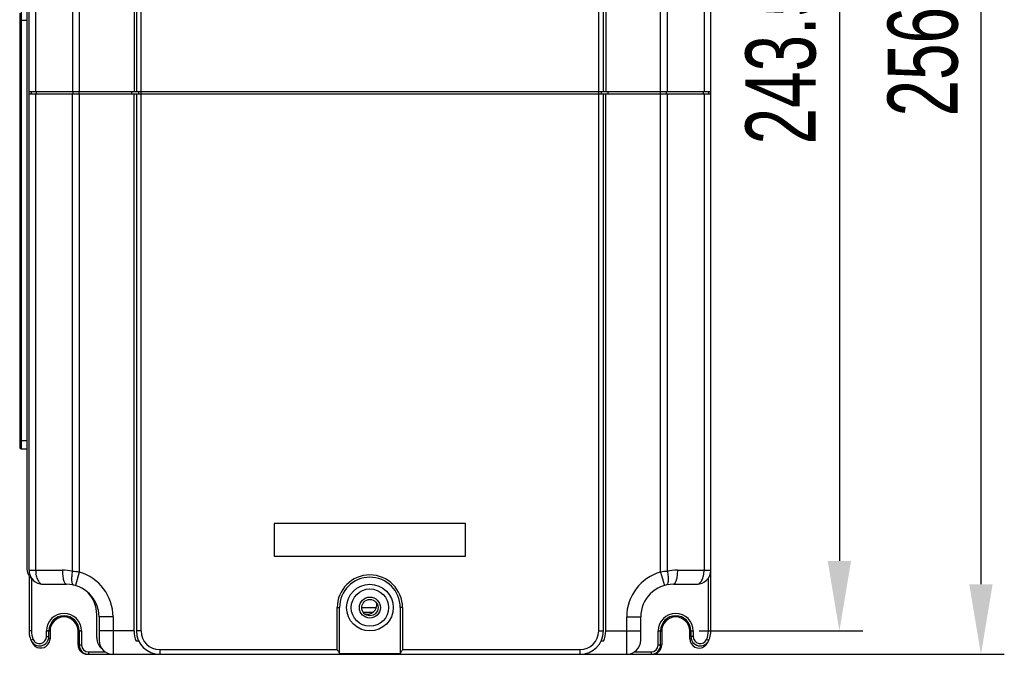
# Model space of a CAD drawing. Header units: millimetres. Extents: x 802 to 9345, y -804 to 1180.
# Tile 98 of 189: x 2493 to 2704, y -304 to -168. Entities that reach past the tile are written whole.
import ezdxf

# ---------------------------------------------------------------- set-up
doc = ezdxf.new("R2010")
doc.units = ezdxf.units.MM
doc.header["$LTSCALE"] = 30.734
doc.header["$PDMODE"] = 3
doc.header["$PDSIZE"] = 0.3
doc.layers.get('0').update_dxf_attribs({"linetype": 'CONTINUOUS'})
doc.layers.get('Defpoints').update_dxf_attribs({"linetype": 'CONTINUOUS'})
doc.layers.add('dimension', color=3, linetype='CONTINUOUS')
doc.styles.get("Standard").update_dxf_attribs({"font": 'txt', "width": 0.7})
doc.dimstyles.get("Standard").update_dxf_attribs({"dimtxt": 10, "dimasz": 10, "dimexe": 10, "dimexo": 3, "dimgap": 3, "dimtad": 1, "dimdec": 1, "dimdsep": 46, "dimtxsty": 'Standard', "dimcen": 10, "dimclrd": 2, "dimclre": 2, "dimclrt": 2, "dimadec": 0, "dimazin": 0, "dimtp": 0.01, "dimtm": 0.01, "dimtfac": 1, "dimtofl": 0, "dimtmove": 0, "dimatfit": 3, "dimfxl": 1, "dimtolj": 1, "dimarcsym": 0})

# ---------------------------------------------------------------- blocks, each defined once
blk = doc.blocks.new('*D9535')
at = {"layer": 'Defpoints', "color": 0, "transparency": 16777216}
for p in [(2636.63, -47.81), (2623.63, -303.81), (2698.5, -303.81)]:
    blk.add_point(p, dxfattribs=at)
at = {"layer": 'dimension', "lineweight": -2, "transparency": 16777216}
for p, q in [((2641.63, -47.81), (2703.5, -47.81)), ((2698.5, -62.81), (2698.5, -288.81)), ((2628.63, -303.81), (2703.5, -303.81))]:
    blk.add_line(p, q, dxfattribs=at)
at = {"layer": 'dimension', "transparency": 16777216}
for points in [[(2696, -62.81), (2701, -62.81), (2698.5, -47.81)], [(2696, -288.81), (2701, -288.81), (2698.5, -303.81)]]:
    blk.add_solid(points, dxfattribs=at)
at = {"layer": 'dimension', "transparency": 16777216, "insert": (2678.5, -176.92), "char_height": 15, "attachment_point": 2, "rotation": 90}
blk.add_mtext('\\A1;256', dxfattribs=at)
blk = doc.blocks.new('*D89')
at = {"layer": 'Defpoints', "color": 0, "transparency": 16777216}
for p in [(2633.13, -55.31), (2633.13, -298.81), (2668.18, -298.81)]:
    blk.add_point(p, dxfattribs=at)
at = {"layer": 'dimension', "lineweight": -2, "transparency": 16777216}
for p, q in [((2638.13, -55.31), (2673.18, -55.31)), ((2668.18, -70.31), (2668.18, -283.81)), ((2638.13, -298.81), (2673.18, -298.81))]:
    blk.add_line(p, q, dxfattribs=at)
at = {"layer": 'dimension', "transparency": 16777216}
for points in [[(2665.68, -70.31), (2670.68, -70.31), (2668.18, -55.31)], [(2665.68, -283.81), (2670.68, -283.81), (2668.18, -298.81)]]:
    blk.add_solid(points, dxfattribs=at)
at = {"layer": 'dimension', "transparency": 16777216, "insert": (2655.68, -177.06), "char_height": 15, "attachment_point": 5, "rotation": 90}
blk.add_mtext('\\A1;243.5', dxfattribs=at)

msp = doc.modelspace()

# ---------------------------------------------------------------- linework, layer by layer
at = {"linetype": 'Continuous'}
for p, q in [((2517.63, -52.81), (2517.63, -183.31)), ((2518.63, -298.81), (2518.63, -52.81)), ((2616.63, -298.81), (2616.63, -52.81)), ((2617.63, -183.31), (2617.63, -52.81)), ((2640.63, -298.81), (2640.63, -52.81)), ((2517.13, -61.31), (2517.13, -183.31)), ((2618.13, -61.31), (2618.13, -183.31)), ((2494.13, -65.31), (2494.13, -285.31)), ((2494.63, -285.81), (2494.63, -65.81)), ((2496.06, -183.31), (2496.06, -65.81)), ((2503.93, -65.57), (2503.93, -183.31)), ((2631.34, -183.31), (2631.34, -65.57)), ((2639.21, -65.81), (2639.21, -183.31)), ((2505.37, -67.81), (2505.37, -183.31)), ((2629.9, -183.31), (2629.9, -67.81)), ((2492.63, -166.51), (2492.63, -259.51)), ((2492.93, -166.21), (2492.93, -259.81)), ((2492.63, -168.01), (2494.13, -168.01)), ((2494.63, -183.31), (2640.63, -183.31)), ((2495.13, -183.81), (2495.13, -183.31)), ((2496.2, -183.81), (2496.2, -183.31)), ((2504.08, -183.81), (2504.08, -183.31)), ((2505.37, -183.81), (2505.37, -183.31)), ((2516.63, -183.81), (2516.63, -183.31)), ((2518.13, -183.81), (2518.13, -183.31)), ((2617.13, -183.31), (2617.13, -183.81)), ((2618.63, -183.81), (2618.63, -183.31)), ((2629.89, -183.81), (2629.89, -183.31)), ((2631.19, -183.81), (2631.19, -183.31)), ((2639.06, -183.81), (2639.06, -183.31)), ((2640.13, -183.31), (2640.13, -183.81)), ((2494.63, -183.81), (2640.63, -183.81)), ((2496.06, -285.81), (2496.06, -183.81)), ((2503.93, -286.04), (2503.93, -183.81)), ((2505.37, -183.81), (2505.37, -286.19)), ((2517.13, -298.81), (2517.13, -183.81)), ((2517.63, -183.81), (2517.63, -298.81)), ((2617.63, -298.81), (2617.63, -183.81)), ((2618.13, -298.81), (2618.13, -183.81)), ((2629.9, -286.19), (2629.9, -183.81)), ((2631.34, -286.04), (2631.34, -183.81)), ((2639.21, -183.81), (2639.21, -285.81)), ((2492.63, -258.01), (2494.13, -258.01)), ((2492.93, -259.81), (2494.13, -259.81)), ((2588.13, -275.81), (2547.13, -275.81)), ((2547.13, -275.81), (2547.13, -282.81)), ((2588.13, -282.81), (2588.13, -275.81)), ((2547.13, -282.81), (2588.13, -282.81)), ((2494.63, -285.81), (2501.77, -285.81)), ((2505.37, -286.19), (2504.55, -289.07)), ((2629.9, -286.19), (2630.72, -289.07)), ((2633.49, -285.81), (2640.63, -285.81)), ((2494.63, -286.93), (2494.63, -298.81)), ((2495.13, -287.5), (2495.13, -298.81)), ((2497.63, -288.81), (2502.63, -288.81)), ((2632.63, -288.81), (2637.63, -288.81)), ((2640.13, -298.81), (2640.13, -287.43)), ((2560.63, -293.81), (2561.13, -293.81)), ((2560.63, -302.81), (2560.63, -293.81)), ((2561.13, -303.67), (2561.13, -293.81)), ((2565.88, -293.81), (2569.04, -293.81)), ((2566.2, -294.81), (2568.33, -294.81)), ((2574.63, -293.81), (2574.13, -293.81)), ((2574.13, -293.81), (2574.13, -303.67)), ((2574.63, -293.81), (2574.63, -302.81)), ((2509.13, -300.31), (2509.13, -295.31)), ((2512.63, -295.81), (2509.63, -295.81)), ((2509.63, -295.81), (2509.63, -300.81)), ((2512.63, -295.81), (2512.63, -303.81)), ((2622.63, -295.81), (2625.63, -295.81)), ((2622.63, -303.81), (2622.63, -295.81)), ((2625.63, -300.81), (2625.63, -295.81)), ((2495.13, -298.81), (2494.63, -298.81)), ((2498.38, -298.81), (2499.13, -298.81)), ((2498.38, -300.01), (2498.38, -298.81)), ((2498.88, -300.01), (2498.88, -298.81)), ((2499.13, -298.81), (2499.13, -300.47)), ((2505.13, -298.81), (2505.88, -298.81)), ((2505.13, -301.81), (2505.13, -298.81)), ((2505.38, -298.81), (2505.38, -301.81)), ((2505.88, -298.81), (2505.88, -301.81)), ((2517.13, -298.81), (2509.63, -298.81)), ((2518.63, -298.81), (2517.63, -298.81)), ((2616.63, -298.81), (2617.63, -298.81)), ((2618.13, -298.81), (2625.63, -298.81)), ((2629.38, -298.81), (2630.13, -298.81)), ((2629.38, -301.81), (2629.38, -298.81)), ((2629.88, -301.81), (2629.88, -298.81)), ((2630.13, -298.81), (2630.13, -301.81)), ((2636.13, -298.81), (2636.88, -298.81)), ((2636.13, -300.47), (2636.13, -298.81)), ((2636.38, -298.81), (2636.38, -300.01)), ((2636.88, -298.81), (2636.88, -300.01)), ((2640.13, -298.81), (2640.63, -298.81)), ((2495.51, -300.61), (2495.05, -300.81)), ((2495.47, -301.57), (2495.58, -301.49)), ((2498.38, -300.01), (2498.88, -300.01)), ((2499.13, -300.47), (2498.8, -300.47)), ((2518.13, -300.99), (2517.58, -300.99)), ((2617.68, -300.99), (2617.13, -300.99)), ((2636.13, -300.47), (2636.46, -300.47)), ((2636.88, -300.01), (2636.38, -300.01)), ((2639.8, -301.57), (2639.68, -301.49)), ((2639.76, -300.61), (2640.22, -300.81)), ((2505.13, -301.81), (2505.88, -301.81)), ((2507.38, -303.31), (2511.01, -303.31)), ((2507.38, -303.31), (2507.38, -303.81)), ((2522.63, -302.81), (2560.63, -302.81)), ((2522.63, -302.81), (2522.63, -303.81)), ((2574.63, -302.81), (2612.63, -302.81)), ((2612.63, -302.81), (2612.63, -303.81)), ((2624.25, -303.31), (2627.88, -303.31)), ((2627.88, -303.31), (2627.88, -303.81)), ((2629.38, -301.81), (2630.13, -301.81)), ((2507.13, -303.81), (2507.13, -303.77)), ((2507.13, -303.81), (2628.13, -303.81)), ((2561.13, -303.67), (2574.13, -303.67)), ((2628.13, -303.81), (2628.13, -303.77))]:
    msp.add_line(p, q, dxfattribs=at)
for radius in [5, 4, 2.25, 1.75]:
    msp.add_circle((2567.63, -293.81), radius, dxfattribs=at)
for centre, radius, start, end in [((2492.93, -259.51), 0.3, 180, 270), ((2497.13, -285.31), 3, 180, 229.7072), ((2497.63, -285.81), 3, 179.9991, 270.0041), ((2501.77, -295.81), 10, 77.5308, 90.0001), ((2498.82, -343.83), 58.01, 83.521, 84.9473), ((2502.63, -295.81), 10, 0, 74.1341), ((2632.63, -295.81), 10, 105.8659, 180), ((2636.41, -343.49), 57.67, 95.0484, 96.4833), ((2633.49, -295.81), 10, 89.9999, 102.4692), ((2637.63, -285.81), 3, 269.9959, 0.0033), ((2502.63, -295.81), 7, 0, 90), ((2567.63, -293.81), 7, 0, 180), ((2567.63, -293.81), 6.5, 0, 180), ((2632.63, -295.81), 7, 90, 180), ((2502.13, -295.31), 7, 0, 42.0893), ((2567.13, -293.21), 2, 249.5605, 10.0826), ((2502.13, -298.81), 3.75, 0, 180), ((2633.13, -298.81), 3.75, 0, 180), ((2502.13, -298.81), 3.25, 0, 180), ((2502.13, -298.81), 3, 0, 180), ((2633.13, -298.81), 3.25, 0, 180), ((2633.13, -298.81), 3, 0, 180), ((2499.63, -298.81), 5, 180, 213.5573), ((2499.63, -298.81), 4.5, 180, 203.5565), ((2522.63, -298.81), 5.5, 180, 203.3448), ((2522.63, -298.81), 5, 180, 270), ((2522.63, -298.81), 4, 180, 270), ((2612.63, -298.81), 5, 270, 0), ((2612.63, -298.81), 4, 270, 0), ((2612.63, -298.81), 5.5, 336.6552, 0), ((2635.63, -298.81), 4.5, 336.4435, 0), ((2635.63, -298.81), 5, 326.4427, 0), ((2496.88, -300.01), 2, 203.5565, 0), ((2496.88, -300.01), 1.5, 203.5565, 0), ((2497.13, -300.47), 2, 233.1913, 350.8977), ((2497.13, -300.47), 1.5, 279.9718, 323.9369), ((2497.13, -300.47), 2, 350.8977, 0), ((2512.13, -300.31), 3, 180, 229.8026), ((2512.63, -300.81), 3, 180, 270), ((2622.63, -300.81), 3, 270, 0), ((2638.13, -300.47), 2, 180, 180.048), ((2638.13, -300.47), 2, 180.048, 306.8101), ((2638.38, -300.01), 2, 180, 336.4435), ((2638.38, -300.01), 1.5, 180, 336.4435), ((2638.13, -300.47), 1.5, 216.0622, 260.0283), ((2497.13, -300.47), 2, 213.5573, 233.1913), ((2507.13, -301.81), 2, 180, 270), ((2507.38, -301.81), 2, 180, 270), ((2507.38, -301.81), 1.5, 180, 270), ((2627.88, -301.81), 2, 270, 0), ((2627.88, -301.81), 1.5, 270, 0), ((2628.13, -301.81), 2, 270, 0), ((2638.13, -300.47), 2, 306.8101, 326.4427)]:
    msp.add_arc(centre, radius, start, end, dxfattribs=at)
for points, knots in [([(2496.06, -285.81), (2496.06, -286.2), (2496.11, -286.77), (2496.31, -287.48), (2496.51, -287.93), (2496.74, -288.31), (2497.02, -288.59), (2497.31, -288.77), (2497.53, -288.81), (2497.63, -288.81)], [0, 0, 0, 0, 0.318354, 0.465872, 0.600497, 0.72015, 0.824615, 0.916146, 1, 1, 1, 1]), ([(2501.77, -285.81), (2501.77, -286), (2501.78, -286.39), (2501.83, -286.94), (2501.91, -287.46), (2502.01, -287.91), (2502.14, -288.28), (2502.26, -288.53), (2502.38, -288.68), (2502.46, -288.75), (2502.54, -288.8), (2502.6, -288.81), (2502.63, -288.81)], [0, 0, 0, 0, 0.179149, 0.351998, 0.512555, 0.655469, 0.77642, 0.872725, 0.911647, 0.944957, 0.973771, 1, 1, 1, 1]), ([(2503.93, -286.04), (2503.89, -286.23), (2503.83, -286.59), (2503.77, -287.11), (2503.74, -287.6), (2503.75, -288.03), (2503.79, -288.4), (2503.86, -288.65), (2503.93, -288.8), (2504, -288.89), (2504.06, -288.95), (2504.12, -288.97), (2504.14, -288.97)], [0, 0, 0, 0, 0.181766, 0.355647, 0.516093, 0.658204, 0.778087, 0.873434, 0.91201, 0.945093, 0.9738, 1, 1, 1, 1]), ([(2631.34, -286.04), (2631.37, -286.23), (2631.44, -286.59), (2631.5, -287.11), (2631.53, -287.6), (2631.52, -288.03), (2631.47, -288.4), (2631.41, -288.65), (2631.33, -288.8), (2631.27, -288.89), (2631.2, -288.95), (2631.15, -288.97), (2631.12, -288.97)], [0, 0, 0, 0, 0.181766, 0.355647, 0.516093, 0.658204, 0.778087, 0.873434, 0.91201, 0.945093, 0.9738, 1, 1, 1, 1]), ([(2633.49, -285.81), (2633.49, -286), (2633.48, -286.39), (2633.44, -286.94), (2633.36, -287.46), (2633.26, -287.91), (2633.13, -288.28), (2633, -288.53), (2632.89, -288.68), (2632.81, -288.75), (2632.72, -288.8), (2632.66, -288.81), (2632.63, -288.81)], [0, 0, 0, 0, 0.179149, 0.351998, 0.512555, 0.655469, 0.77642, 0.872725, 0.911647, 0.944957, 0.973771, 1, 1, 1, 1]), ([(2637.63, -288.81), (2637.74, -288.81), (2637.95, -288.77), (2638.25, -288.59), (2638.52, -288.31), (2638.76, -287.93), (2638.95, -287.48), (2639.15, -286.77), (2639.21, -286.2), (2639.21, -285.81)], [0, 0, 0, 0, 0.083855, 0.175388, 0.279855, 0.399508, 0.534134, 0.681649, 1, 1, 1, 1]), ([(2561.13, -303.67), (2561.13, -303.65), (2561.12, -303.58), (2561.06, -303.45), (2560.95, -303.27), (2560.8, -303.04), (2560.69, -302.89), (2560.63, -302.81)], [0, 0, 0, 0, 0.082828, 0.185334, 0.431963, 0.709707, 1, 1, 1, 1]), ([(2574.63, -302.81), (2574.58, -302.89), (2574.47, -303.04), (2574.31, -303.27), (2574.2, -303.45), (2574.15, -303.58), (2574.13, -303.65), (2574.13, -303.67)], [0, 0, 0, 0, 0.290293, 0.568036, 0.814665, 0.917171, 1, 1, 1, 1])]:
    msp.add_open_spline(points, degree=3, knots=knots, dxfattribs=at)

# ---------------------------------------------------------------- dimensions: what is measured, and where the dimension line sits
at = {"layer": 'dimension', "color": 3}
for base, p1, p2, angle, picture, middle in [((2698.5, -303.81), (2636.63, -47.81), (2623.63, -303.81), 270, '*D9535', (2698.5, -176.92)), ((2668.18, -298.81), (2633.13, -55.31), (2633.13, -298.81), 90, '*D89', (2668.18, -177.06))]:
    dim = msp.add_linear_dim(base=base, p1=p1, p2=p2, angle=angle, dimstyle='Standard', override={"dimscale": 5, "dimtxt": 3, "dimasz": 3, "dimexe": 1, "dimexo": 1, "dimgap": 1, "dimclrd": 256, "dimclre": 256, "dimclrt": 256}, dxfattribs=at)
    dim.commit()
    dim.dimension.update_dxf_attribs({"geometry": picture, "text_midpoint": middle, "dimtype": 160})

doc.saveas('drawing.dxf')
